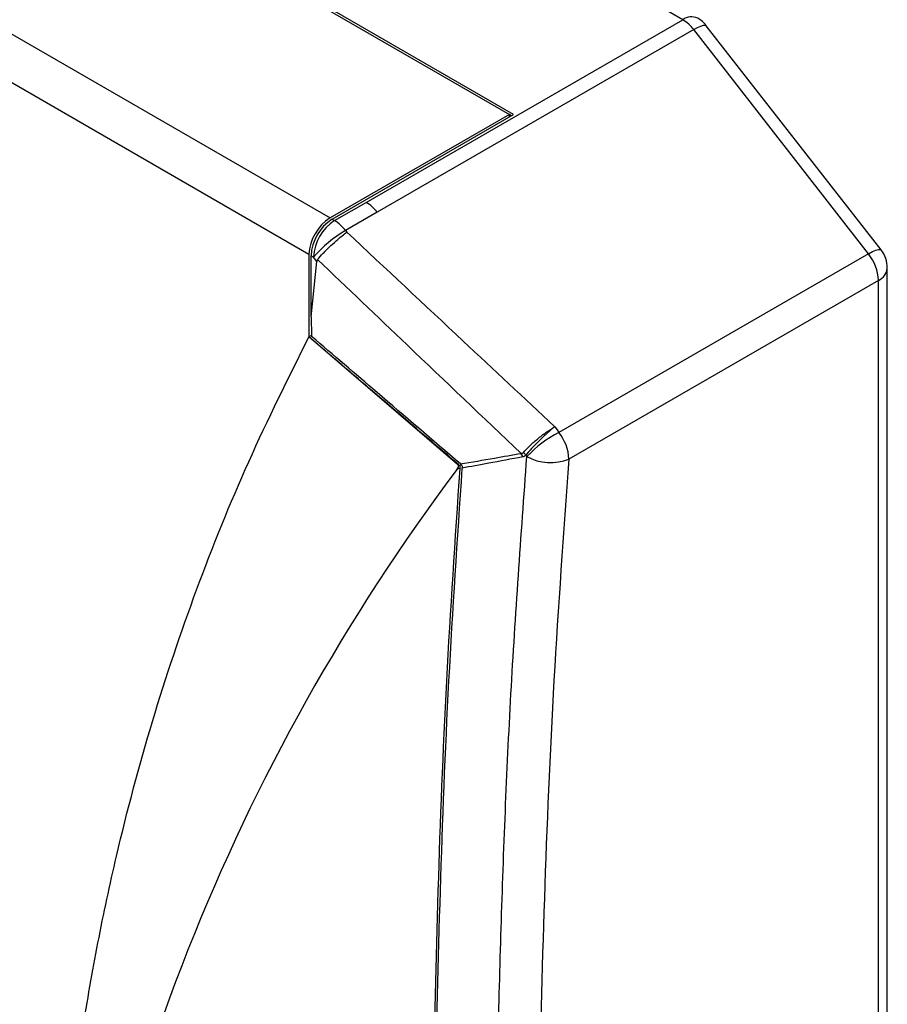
# Model space of a CAD drawing. Header units: millimetres. Extents: x 3 to 137, y 3 to 105.
# Tile 17 of 18: x 123 to 129, y 85 to 91. Entities that reach past the tile are written whole.
import ezdxf

# ---------------------------------------------------------------- set-up
doc = ezdxf.new("R2010")
doc.units = ezdxf.units.MM
doc.header["$LTSCALE"] = 0.5

msp = doc.modelspace()

# ---------------------------------------------------------------- linework, layer by layer
for p, q in [((127.67547, 91.29773), (121.10825, 95.0889)), ((126.54146, 90.66245), (120.0078, 94.43426)), ((120.0078, 94.41793), (126.51318, 90.66245)), ((118.80572, 93.72398), (125.3111, 89.9685)), ((125.16968, 89.72355), (118.6643, 93.47903)), ((125.55415, 90.07312), (127.67547, 91.29773)), ((127.74921, 91.2312), (125.62789, 90.00658)), ((128.92038, 89.72862), (127.74921, 91.2312)), ((129.00438, 89.7548), (127.83321, 91.25737)), ((126.51318, 90.66245), (125.3111, 89.9685)), ((125.32524, 89.96034), (126.54146, 90.66245)), ((126.51318, 90.64612), (126.51318, 90.66245)), ((126.52732, 90.65428), (126.51318, 90.66245)), ((125.34202, 89.95065), (125.55415, 90.07312)), ((125.62789, 90.00658), (125.41576, 89.88412)), ((125.32524, 89.96034), (125.34202, 89.95065)), ((125.41576, 89.88412), (125.42376, 89.87387)), ((125.16968, 89.72355), (125.16968, 89.17121)), ((125.2006, 89.70571), (125.18382, 89.71539)), ((125.18382, 89.30618), (125.18382, 89.71539)), ((125.22271, 89.67733), (125.2006, 89.70571)), ((128.92038, 89.72862), (126.84476, 88.5304)), ((125.18382, 89.30618), (125.22271, 89.67733)), ((129.04663, 81.32232), (129.04663, 89.63185)), ((128.98805, 89.55021), (126.91244, 88.35198)), ((128.98805, 81.24068), (128.98805, 89.55021)), ((125.1873, 89.18138), (125.16968, 89.17121)), ((126.16633, 88.31695), (125.16968, 89.17121)), ((126.18048, 88.2882), (126.16338, 88.28526)), ((126.19108, 88.31391), (126.18057, 88.30784))]:
    msp.add_line(p, q)
at = {"flags": 128}
for points in [[(127.74921, 91.2312), (127.77539, 91.24526), (127.79772, 91.25507), (127.81536, 91.26024), (127.82762, 91.26058), (127.83321, 91.25737)], [(128.92038, 89.72862), (128.94655, 89.74269), (128.96888, 89.7525), (128.98652, 89.75767), (128.99878, 89.75801), (129.00438, 89.7548)], [(126.81697, 88.5694), (126.83253, 88.54756), (126.84476, 88.5304)], [(126.16633, 88.31695), (126.16849, 88.3173), (126.17018, 88.31758)], [(126.63029, 88.36848), (126.6264, 88.37394), (126.62335, 88.37824)]]:
    msp.add_lwpolyline(points, dxfattribs=at)
for centre, radius, start, end in [((127.73405, 91.21595), 0.1006, 65.692881, 125.617577), ((127.53909, 91.07243), 0.26336, 37.074008, 58.812533), ((127.67547, 91.13442), 0.2, 37.934193, 60.002688), ((125.41777, 89.84782), 0.26336, 37.074008, 58.812533), ((125.47672, 89.70958), 0.30736, 122.605478, 177.394522), ((125.49086, 89.70142), 0.30736, 122.605478, 177.394522), ((125.50764, 89.69173), 0.30736, 122.605478, 177.394522), ((125.20564, 89.72536), 0.26336, 37.074008, 58.812533), ((125.83583, 89.15858), 0.83838, 120.069782, 139.261845), ((128.68265, 89.5364), 0.30571, 2.587446, 38.958039), ((128.84663, 89.63185), 0.2, 0, 37.934193), ((128.94654, 89.64183), 0.10059, 294.374658, 354.305201), ((127.18449, 87.85739), 0.75389, 116.783928, 137.31739), ((126.60704, 88.33818), 0.30571, 2.587446, 38.958039), ((126.4877, 88.32687), 0.122, 18.971202, 31.474304), ((126.51794, 88.3018), 0.13021, 35.947731, 46.57471), ((126.78927, 88.66646), 0.33774, 241.917844, 291.388592), ((137.20944, 79.98394), 13.81765, 143.07445, 173.799602)]:
    msp.add_arc(centre, radius, start, end)
for points, knots in [([(125.22723, 89.68943), (125.23895, 89.70312), (125.26313, 89.73138), (125.31309, 89.78047), (125.35757, 89.82065), (125.39414, 89.85127), (125.41344, 89.86599), (125.42376, 89.87387)], [0, 0, 0, 0, 0.2417975, 0.4992147, 0.7090194, 0.8444533, 1, 1, 1, 1]), ([(125.42376, 89.87387), (125.68371, 89.63026), (126.14792, 89.19525), (126.61254, 88.76063), (126.81697, 88.5694)], [0, 0, 0, 0, 0.56, 1, 1, 1, 1]), ([(125.22723, 89.68943), (125.22597, 89.68746), (125.2237, 89.68394), (125.22301, 89.67936), (125.22271, 89.67733)], [0, 0, 0, 0, 0.558804, 1, 1, 1, 1]), ([(126.59174, 88.39056), (126.33684, 88.63284), (125.88165, 89.06548), (125.4272, 89.49878), (125.22723, 89.68943)], [0, 0, 0, 0, 0.56, 1, 1, 1, 1]), ([(125.18382, 89.30618), (125.18447, 89.28154), (125.18563, 89.23755), (125.18693, 89.19365), (125.18751, 89.17433)], [0, 0, 0, 0, 0.56, 1, 1, 1, 1]), ([(126.18448, 88.31992), (125.99844, 88.47949), (125.66624, 88.76442), (125.33378, 89.04908), (125.18751, 89.17433)], [0, 0, 0, 0, 0.56, 1, 1, 1, 1]), ([(123.47262, 81.47594), (123.46838, 81.68444), (123.45985, 82.10345), (123.47525, 82.71913), (123.51113, 83.32872), (123.56956, 83.93111), (123.64998, 84.5266), (123.75252, 85.11513), (123.90195, 85.81223), (124.11514, 86.60853), (124.41213, 87.48968), (124.7605, 88.35164), (125.03203, 88.8955), (125.16968, 89.17121)], [0, 0, 0, 0, 0.068885, 0.138435, 0.2087646, 0.2799844, 0.3522013, 0.4255176, 0.5000311, 0.6202795, 0.7434792, 0.8699532, 1, 1, 1, 1]), ([(126.17018, 88.31758), (125.98349, 88.477), (125.65012, 88.76168), (125.31648, 89.04608), (125.16968, 89.17121)], [0, 0, 0, 0, 0.56, 1, 1, 1, 1]), ([(126.60745, 88.39637), (126.61998, 88.41031), (126.64507, 88.43823), (126.70057, 88.48715), (126.76121, 88.53408), (126.79834, 88.5576), (126.81697, 88.5694)], [0, 0, 0, 0, 0.2489159, 0.4983804, 0.7483502, 1, 1, 1, 1]), ([(126.81697, 88.5694), (126.80031, 88.55535), (126.76711, 88.52735), (126.71156, 88.47462), (126.6598, 88.42145), (126.63549, 88.39263), (126.62335, 88.37824)], [0, 0, 0, 0, 0.25165, 0.5016192, 0.7510835, 1, 1, 1, 1]), ([(126.18448, 88.31992), (126.26056, 88.3328), (126.39641, 88.3558), (126.53206, 88.37994), (126.59174, 88.39056)], [0, 0, 0, 0, 0.5599994, 1, 1, 1, 1]), ([(126.59174, 88.39056), (126.59518, 88.39066), (126.6013, 88.39083), (126.60557, 88.39468), (126.60745, 88.39637)], [0, 0, 0, 0, 0.56010288, 1, 1, 1, 1]), ([(126.16331, 88.28522), (126.16673, 88.2893), (126.17108, 88.2945), (126.17286, 88.30292), (126.17265, 88.30688), (126.17166, 88.31007), (126.17033, 88.31256), (126.16855, 88.31491), (126.16707, 88.31627), (126.16633, 88.31695)], [0, 0, 0, 0, 0.4987743, 0.6348469, 0.7490602, 0.8131414, 0.8743335, 0.9369305, 1, 1, 1, 1]), ([(126.17018, 88.31758), (126.17219, 88.31582), (126.17576, 88.31268), (126.1791, 88.30932), (126.18057, 88.30784)], [0, 0, 0, 0, 0.5599991, 1, 1, 1, 1]), ([(126.18448, 88.31992), (126.18663, 88.31802), (126.19048, 88.31462), (126.19405, 88.31097), (126.19562, 88.30936)], [0, 0, 0, 0, 0.559999, 1, 1, 1, 1]), ([(126.60307, 88.36653), (126.52688, 88.35229), (126.39083, 88.32688), (126.25514, 88.30191), (126.19544, 88.29092)], [0, 0, 0, 0, 0.5600001, 1, 1, 1, 1]), ([(126.38288, 80.56315), (126.38867, 81.07783), (126.40025, 82.10727), (126.41845, 83.65184), (126.4543, 85.20597), (126.51466, 86.77347), (126.59174, 87.83676), (126.63029, 88.36848)], [0, 0, 0, 0, 0.2000147, 0.4000568, 0.6000522, 0.7999948, 1, 1, 1, 1]), ([(126.62335, 88.37824), (126.62008, 88.37503), (126.61423, 88.3693), (126.60648, 88.36738), (126.60307, 88.36653)], [0, 0, 0, 0, 0.5586182, 1, 1, 1, 1]), ([(126.91244, 88.35198), (126.87622, 87.85656), (126.8038, 86.86582), (126.74396, 85.40376), (126.70467, 83.86751), (126.68449, 82.25632), (126.67197, 81.1259), (126.66571, 80.56069)], [0, 0, 0, 0, 0.186628, 0.3732175, 0.5598702, 0.7799363, 1, 1, 1, 1]), ([(126.18048, 88.2882), (126.14841, 87.81277), (126.08429, 86.862), (126.031, 85.45728), (125.99559, 83.9803), (125.97673, 82.43039), (125.96458, 81.34275), (125.9585, 80.79896)], [0, 0, 0, 0, 0.1866525, 0.3732696, 0.5599318, 0.7799792, 1, 1, 1, 1]), ([(126.19544, 88.29092), (126.16324, 87.81477), (126.09885, 86.86255), (126.04533, 85.45577), (126.00979, 83.97665), (125.99089, 82.42454), (125.97873, 81.33535), (125.97264, 80.79079)], [0, 0, 0, 0, 0.1866532, 0.3732701, 0.559932, 0.7799792, 1, 1, 1, 1]), ([(126.18057, 88.30784), (126.18075, 88.30428), (126.18107, 88.29793), (126.18066, 88.29117), (126.18048, 88.2882)], [0, 0, 0, 0, 0.559995, 1, 1, 1, 1]), ([(126.19562, 88.30936), (126.19576, 88.30601), (126.196, 88.30004), (126.19561, 88.2937), (126.19544, 88.29092)], [0, 0, 0, 0, 0.55999617, 1, 1, 1, 1])]:
    msp.add_open_spline(points, degree=3, knots=knots)

doc.saveas('drawing.dxf')
